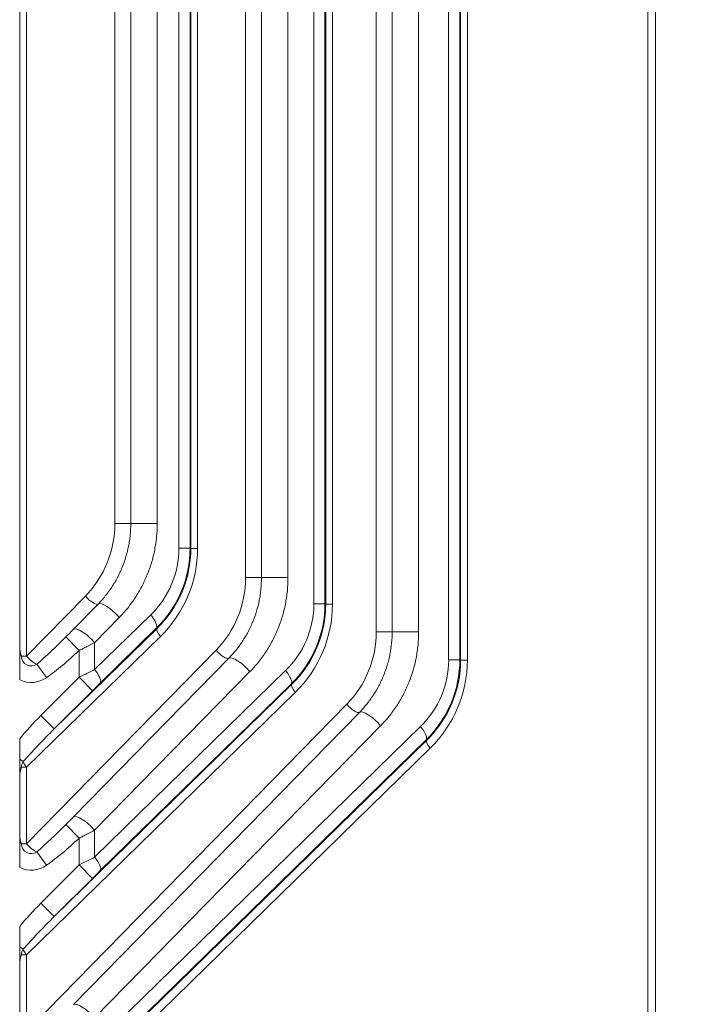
# Model space of a CAD drawing. Header units: millimetres. Extents: x 4 to 836, y 5 to 589.
# Tile 110 of 153: x 649 to 666, y 279 to 305. Entities that reach past the tile are written whole.
import ezdxf

# ---------------------------------------------------------------- set-up
doc = ezdxf.new("R2010")
doc.units = ezdxf.units.MM
doc.layers.add('1', color=7, linetype='Continuous', true_color=0xffffff)
doc.styles.add('ideas_simplex', font='simplex.shx')
doc.dimstyles.get("Standard").update_dxf_attribs({"dimtxt": 0.18, "dimasz": 0.18, "dimexe": 0.18, "dimexo": 0.0625, "dimgap": 0.09, "dimtad": 0, "dimtih": 1, "dimtoh": 1, "dimdec": 4, "dimzin": 0, "dimdsep": 46, "dimtxsty": 'Standard', "dimcen": 0.09, "dimadec": 0, "dimazin": 0, "dimtfac": 1, "dimtdec": 4, "dimtofl": 0, "dimtmove": 0, "dimatfit": 3, "dimfxl": 1, "dimtolj": 1, "dimtzin": 0, "dimarcsym": 0})

# ---------------------------------------------------------------- blocks, each defined once
blk = doc.blocks.new('_U8')
at = {"layer": '1', "color": 152, "lineweight": 13}
for p, q in [((693.603977, 317.597855), (616.177731, 317.597855)), ((666.128055, 256.097779), (616.177731, 256.097779))]:
    blk.add_line(p, q, dxfattribs=at)
at = {"layer": '1', "color": 27, "lineweight": 13}
blk.add_line((618.177731, 317.597855), (618.177731, 256.097779), dxfattribs=at)
at = {"layer": '1', "color": 87, "lineweight": 25}
for p, q in [((616.677731, 293.950317), (611.052731, 293.950317)), ((611.052731, 293.950317), (611.052731, 292.450317)), ((616.677731, 292.450317), (616.677731, 293.950317)), ((611.052731, 281.245317), (611.052731, 279.745317)), ((616.677731, 279.745317), (616.677731, 281.245317)), ((611.052731, 279.745317), (616.677731, 279.745317))]:
    blk.add_line(p, q, dxfattribs=at)
at = {"layer": '1', "color": 27, "lineweight": 18}
for points in [[(618.177731, 317.597855), (618.706712, 314.597857), (617.648751, 314.597853)], [(618.177731, 256.097779), (617.648751, 259.097777), (618.706712, 259.097781)]]:
    blk.add_solid(points, dxfattribs=at)
at = {"layer": '1', "color": 87, "linetype": 'Continuous', "lineweight": 25, "char_height": 3, "attachment_point": 7, "rotation": 90, "line_spacing_factor": 1.204819, "style": 'ideas_simplex'}
for s, insert in [('\\W1.2097;61,5', (609.211731, 281.192817)), ('\\W1.2097;2.42', (616.524231, 281.192817))]:
    blk.add_mtext(s, dxfattribs=dict(at, insert=insert))

msp = doc.modelspace()

# ---------------------------------------------------------------- linework, layer by layer
at = {"layer": '1', "color": 143, "linetype": 'Continuous', "lineweight": 13}
for p, q in [((665.256, 264.538), (665.256, 348.658)), ((665.461, 348.658), (665.461, 264.538)), ((660.007, 288.218), (660.007, 324.978)), ((660.302, 324.978), (660.302, 288.218)), ((660.323, 288.209), (660.323, 324.987)), ((660.5, 324.987), (660.5, 288.209)), ((648.879, 324.885), (648.879, 288.311)), ((648.702, 288.54), (648.702, 324.656)), ((658.099, 288.955), (658.099, 324.241)), ((658.518, 288.955), (658.518, 324.241)), ((659.216, 324.241), (659.216, 288.955)), ((656.452, 289.691), (656.452, 323.505)), ((656.746, 323.505), (656.746, 289.691)), ((656.767, 289.682), (656.767, 323.514)), ((656.944, 323.514), (656.944, 289.682)), ((654.654, 290.382), (654.654, 322.814)), ((655.072, 290.382), (655.072, 322.814)), ((655.771, 322.814), (655.771, 290.382)), ((652.896, 291.164), (652.896, 322.032)), ((653.19, 322.032), (653.19, 291.164)), ((653.211, 291.155), (653.211, 322.041)), ((653.388, 322.041), (653.388, 291.155)), ((651.208, 291.809), (651.208, 321.386)), ((651.627, 291.809), (651.627, 321.386)), ((652.325, 321.386), (652.325, 291.809)), ((651.627, 291.809), (651.208, 291.809)), ((652.325, 291.809), (651.627, 291.809)), ((653.19, 291.164), (652.896, 291.164)), ((653.19, 291.164), (653.211, 291.155)), ((653.388, 291.155), (653.211, 291.155)), ((655.072, 290.382), (654.654, 290.382)), ((655.771, 290.382), (655.072, 290.382)), ((648.879, 288.311), (650.43, 289.896)), ((650.115, 289.021), (650.764, 289.684)), ((656.746, 289.691), (656.452, 289.691)), ((656.746, 289.691), (656.767, 289.682)), ((656.944, 289.682), (656.767, 289.682)), ((650.673, 287.956), (652.152, 289.402)), ((651.322, 289.33), (650.673, 288.666)), ((652.407, 288.829), (648.879, 285.38)), ((649.917, 288.82), (650.262, 288.461)), ((652.3, 289.049), (650.821, 287.602)), ((652.318, 289.041), (652.3, 289.049)), ((658.099, 288.955), (658.518, 288.955)), ((658.518, 288.955), (659.216, 288.955)), ((650.673, 288.666), (650.673, 287.956)), ((648.742, 288.311), (648.879, 288.311)), ((648.879, 283.361), (653.875, 288.469)), ((650.262, 287.753), (650.262, 288.461)), ((649.403, 287.744), (649.152, 288.098)), ((650.115, 284.071), (654.21, 288.257)), ((660.007, 288.218), (660.302, 288.218)), ((660.302, 288.218), (660.323, 288.209)), ((660.323, 288.209), (660.5, 288.209)), ((650.673, 283.006), (655.708, 287.929)), ((654.768, 287.902), (650.673, 283.717)), ((649.256, 286.746), (650.262, 287.753)), ((650.616, 287.399), (650.262, 287.753)), ((655.856, 287.576), (650.821, 282.653)), ((655.874, 287.568), (655.856, 287.576)), ((655.963, 287.356), (648.879, 280.43)), ((650.616, 287.399), (649.609, 286.392)), ((648.879, 278.412), (657.321, 287.042)), ((649.609, 286.392), (649.256, 286.746)), ((650.115, 279.121), (657.656, 286.829)), ((658.214, 286.475), (650.673, 278.767)), ((650.673, 278.056), (659.264, 286.456)), ((659.412, 286.103), (650.821, 277.703)), ((659.43, 286.095), (659.412, 286.103)), ((659.519, 285.883), (648.879, 275.48)), ((648.789, 285.529), (648.703, 285.59)), ((648.879, 285.38), (648.742, 285.38)), ((648.879, 285.38), (648.879, 283.361)), ((648.702, 283.59), (648.702, 285.151)), ((650.262, 283.511), (649.917, 283.87)), ((650.673, 283.717), (650.673, 283.006)), ((650.262, 282.803), (650.262, 283.511)), ((648.742, 283.361), (648.879, 283.361)), ((649.403, 282.794), (649.152, 283.149)), ((649.256, 281.796), (650.262, 282.803)), ((650.616, 282.449), (650.262, 282.803)), ((650.616, 282.449), (649.609, 281.443)), ((649.609, 281.443), (649.256, 281.796)), ((648.789, 280.58), (648.703, 280.64)), ((648.879, 280.43), (648.742, 280.43)), ((648.879, 280.43), (648.879, 278.412)), ((648.702, 278.641), (648.702, 280.201))]:
    msp.add_line(p, q, dxfattribs=at)
at = {"layer": '1', "color": 143, "linetype": 'Continuous', "lineweight": 18}
for p, q in [((649.609, 286.392), (652.318, 289.041)), ((649.609, 281.443), (655.874, 287.568)), ((649.609, 276.493), (659.43, 286.095))]:
    msp.add_line(p, q, dxfattribs=at)
at = {"layer": '1', "color": 143, "linetype": 'Continuous', "lineweight": 13}
for centre, radius, start, end in [((649.002, 288.311), 0.26, 180, 305.2587), ((649.002, 288.311), 0.695, 244.0653, 305.2587), ((649.002, 285.38), 0.26, 144.9631, 180), ((649.002, 283.361), 0.26, 180, 305.2587), ((649.002, 283.361), 0.695, 244.0653, 305.2587), ((649.002, 280.43), 0.26, 144.9631, 180)]:
    msp.add_arc(centre, radius, start, end, dxfattribs=at)
for centre, major_axis, ratio, start_param, end_param in [((648.548, 291.794), (-0.501, -2.655), 0.983891, 0.975271, 1.760164), ((650.354, 291.182), (-2.49, 0.52), 0.982331, 2.558878, 3.343771), ((650.149, 291.182), (-2.98, 0.616), 0.985341, 2.557676, 3.34257), ((650.156, 291.178), (-2.992, 0.627), 0.980533, 2.559377, 3.344271), ((650.033, 291.178), (-3.286, 0.686), 0.982331, 2.558878, 3.343771), ((651.994, 290.366), (-0.501, -2.655), 0.983891, 0.975271, 1.760164), ((650.553, 289.896), (0.214, -0.21), 0.300518, 4.414335, 6.237811), ((651.117, 289.33), (0.357, -0.35), 0.300518, 1.272742, 3.096219), ((653.91, 289.709), (-2.49, 0.52), 0.982331, 2.558878, 3.343771), ((653.705, 289.709), (-2.98, 0.616), 0.985341, 2.557676, 3.34257), ((653.712, 289.705), (-2.992, 0.627), 0.980533, 2.559377, 3.344271), ((653.589, 289.705), (-3.286, 0.686), 0.982331, 2.558878, 3.343771), ((651.947, 289.402), (-0.35, 0.358), 0.30665, 3.178267, 4.421091), ((649.883, 289.211), (-1.756, -1.796), 0.119436, 1.023764, 1.468824), ((650.468, 288.666), (-0.357, 0.35), 0.300518, 4.414335, 6.237811), ((652.53, 288.829), (0.21, -0.215), 0.30665, 3.178267, 4.421091), ((655.44, 288.939), (-0.501, -2.655), 0.983891, 0.975271, 1.760164), ((649.002, 288.311), (0.214, -0.21), 0.300518, 4.414335, 5.736153), ((649.883, 289.211), (1.862, 1.903), 0.300518, 4.165357, 4.610416), ((653.999, 288.469), (0.214, -0.21), 0.300518, 4.414335, 6.237811), ((654.562, 287.902), (-0.357, 0.35), 0.300518, 4.414335, 6.237811), ((657.466, 288.236), (-2.49, 0.52), 0.982331, 2.558878, 3.343771), ((657.261, 288.236), (-2.98, 0.616), 0.985341, 2.557676, 3.34257), ((657.268, 288.232), (-2.992, 0.627), 0.980533, 2.559377, 3.344271), ((657.145, 288.232), (-3.286, 0.686), 0.982331, 2.558878, 3.343771), ((650.262, 287.728), (-1, -0.5), 0.019752, 4.279173, 4.702508), ((650.468, 287.956), (-0.35, 0.358), 0.30665, 3.178267, 4.421091), ((655.503, 287.929), (-0.35, 0.358), 0.30665, 3.178267, 4.421091), ((650.616, 287.375), (-0.5, -0.5), 0.024678, 4.264351, 4.687686), ((656.086, 287.356), (0.21, -0.215), 0.30665, 3.178267, 4.421091), ((657.444, 287.042), (-0.214, 0.21), 0.300518, 1.272742, 3.096219), ((649.883, 286.241), (1.865, 1.824), 0.30665, 1.607471, 1.933429), ((658.008, 286.475), (0.357, -0.35), 0.300518, 1.272742, 3.096219), ((649.883, 286.241), (-1.756, -1.717), 0.122174, 4.749063, 5.260672), ((659.059, 286.456), (0.35, -0.358), 0.30665, 0.036674, 1.279498), ((659.642, 285.883), (-0.21, 0.215), 0.30665, 0.036674, 1.279498), ((649.002, 285.38), (0.21, -0.215), 0.30665, 3.689875, 4.421091), ((650.468, 283.717), (-0.357, 0.35), 0.300518, 4.414335, 6.237811), ((649.883, 284.262), (-1.756, -1.796), 0.119436, 1.023764, 1.468824), ((649.883, 284.262), (1.862, 1.903), 0.300518, 4.165357, 4.610416), ((649.002, 283.361), (0.214, -0.21), 0.300518, 4.414335, 5.736153), ((650.262, 282.778), (-1, -0.5), 0.019752, 4.279173, 4.702508), ((650.468, 283.006), (-0.35, 0.358), 0.30665, 3.178267, 4.421091), ((650.616, 282.425), (-0.5, -0.5), 0.024678, 4.264351, 4.687686), ((649.883, 281.291), (1.865, 1.824), 0.30665, 1.607471, 1.933429), ((649.883, 281.291), (-1.756, -1.717), 0.122174, 4.749063, 5.260672), ((649.002, 280.43), (0.21, -0.215), 0.30665, 3.689875, 4.421091), ((650.468, 278.767), (0.357, -0.35), 0.300518, 1.272742, 3.096219)]:
    msp.add_ellipse(centre, major_axis=major_axis, ratio=ratio, start_param=start_param, end_param=end_param, dxfattribs=at)
for points, knots in [([(650.764, 289.684), (650.798, 289.718), (650.83, 289.753), (650.894, 289.825), (650.925, 289.862), (651.016, 289.974), (651.13, 290.13), (651.228, 290.297), (651.297, 290.426), (651.318, 290.47), (651.35, 290.537), (651.36, 290.559), (651.38, 290.604), (651.428, 290.718), (651.501, 290.926), (651.549, 291.117), (651.578, 291.262), (651.59, 291.336), (651.601, 291.41), (651.607, 291.459), (651.609, 291.484), (651.622, 291.609), (651.627, 291.709), (651.627, 291.809)], [0, 0, 0, 0, 0.0625, 0.0625, 0.125, 0.125, 0.25, 0.375, 0.375, 0.4375, 0.4375, 0.46875, 0.46875, 0.5, 0.625, 0.75, 0.75, 0.8125, 0.84375, 0.84375, 0.875, 0.875, 1, 1, 1, 1]), ([(652.325, 291.809), (652.325, 291.692), (652.319, 291.576), (652.305, 291.43), (652.302, 291.401), (652.295, 291.343), (652.283, 291.257), (652.268, 291.172), (652.235, 291.002), (652.18, 290.779), (652.103, 290.563), (652.049, 290.431), (652.038, 290.404), (652.015, 290.351), (652.003, 290.325), (651.967, 290.247), (651.942, 290.196), (651.862, 290.045), (651.748, 289.85), (651.615, 289.669), (651.51, 289.537), (651.473, 289.494), (651.399, 289.41), (651.361, 289.37), (651.322, 289.33)], [0, 0, 0, 0, 0.125, 0.125, 0.15625, 0.15625, 0.1875, 0.25, 0.25, 0.375, 0.5, 0.5, 0.53125, 0.53125, 0.5625, 0.5625, 0.625, 0.625, 0.75, 0.875, 0.875, 0.9375, 0.9375, 1, 1, 1, 1]), ([(654.21, 288.257), (654.244, 288.291), (654.276, 288.326), (654.34, 288.398), (654.371, 288.434), (654.461, 288.546), (654.574, 288.701), (654.673, 288.867), (654.741, 288.996), (654.763, 289.04), (654.794, 289.107), (654.804, 289.13), (654.824, 289.175), (654.873, 289.289), (654.947, 289.497), (654.994, 289.688), (655.023, 289.834), (655.036, 289.907), (655.046, 289.982), (655.052, 290.031), (655.055, 290.056), (655.067, 290.181), (655.072, 290.282), (655.072, 290.382)], [0, 0, 0, 0, 0.0625, 0.0625, 0.125, 0.125, 0.25, 0.375, 0.375, 0.4375, 0.4375, 0.46875, 0.46875, 0.5, 0.625, 0.75, 0.75, 0.8125, 0.84375, 0.84375, 0.875, 0.875, 1, 1, 1, 1]), ([(655.771, 290.382), (655.771, 290.265), (655.765, 290.148), (655.751, 290.002), (655.747, 289.973), (655.74, 289.915), (655.728, 289.828), (655.714, 289.742), (655.68, 289.572), (655.624, 289.349), (655.548, 289.133), (655.493, 288.999), (655.482, 288.973), (655.459, 288.92), (655.447, 288.894), (655.411, 288.816), (655.385, 288.765), (655.306, 288.614), (655.248, 288.517), (655.125, 288.33), (654.994, 288.149), (654.846, 287.982), (654.768, 287.902)], [0, 0, 0, 0, 0.125, 0.125, 0.15625, 0.15625, 0.1875, 0.25, 0.25, 0.375, 0.5, 0.5, 0.53125, 0.53125, 0.5625, 0.5625, 0.625, 0.625, 0.75, 0.75, 0.875, 1, 1, 1, 1]), ([(657.656, 286.829), (657.689, 286.864), (657.722, 286.899), (657.786, 286.97), (657.817, 287.007), (657.907, 287.119), (658.02, 287.273), (658.118, 287.439), (658.186, 287.568), (658.208, 287.612), (658.25, 287.701), (658.27, 287.746), (658.326, 287.883), (658.359, 287.976), (658.402, 288.119), (658.416, 288.167), (658.44, 288.264), (658.45, 288.312), (658.479, 288.459), (658.508, 288.655), (658.518, 288.854), (658.518, 288.955)], [0, 0, 0, 0, 0.0625, 0.0625, 0.125, 0.125, 0.25, 0.375, 0.375, 0.4375, 0.4375, 0.5, 0.5, 0.625, 0.625, 0.6875, 0.6875, 0.75, 0.75, 0.875, 1, 1, 1, 1]), ([(659.216, 288.955), (659.216, 288.838), (659.205, 288.605), (659.171, 288.376), (659.138, 288.205), (659.125, 288.148), (659.097, 288.035), (659.082, 287.979), (659.032, 287.812), (658.993, 287.704), (658.939, 287.57), (658.927, 287.544), (658.904, 287.491), (658.892, 287.465), (658.856, 287.387), (658.83, 287.336), (658.751, 287.185), (658.694, 287.089), (658.571, 286.902), (658.439, 286.722), (658.292, 286.555), (658.214, 286.475)], [0, 0, 0, 0, 0.125, 0.25, 0.25, 0.3125, 0.3125, 0.375, 0.375, 0.5, 0.5, 0.53125, 0.53125, 0.5625, 0.5625, 0.625, 0.625, 0.75, 0.75, 0.875, 1, 1, 1, 1]), ([(650.673, 288.666), (650.608, 288.633), (650.541, 288.599), (650.454, 288.556), (650.437, 288.547), (650.402, 288.53), (650.384, 288.521), (650.332, 288.495), (650.297, 288.478), (650.262, 288.461)], [0, 0, 0, 0, 0.5, 0.5, 0.625, 0.625, 0.75, 0.75, 1, 1, 1, 1]), ([(650.673, 283.717), (650.608, 283.683), (650.541, 283.649), (650.454, 283.606), (650.437, 283.597), (650.402, 283.58), (650.384, 283.571), (650.332, 283.545), (650.297, 283.528), (650.262, 283.511)], [0, 0, 0, 0, 0.5, 0.5, 0.625, 0.625, 0.75, 0.75, 1, 1, 1, 1])]:
    msp.add_open_spline(points, degree=3, knots=knots, dxfattribs=at)
at = {"layer": '1', "color": 143, "linetype": 'Continuous', "lineweight": 18}
for points, knots in [([(650.115, 289.021), (650.083, 288.987), (650.05, 288.954), (649.984, 288.887), (649.951, 288.854), (649.917, 288.82)], [0, 0, 0, 0, 0.5, 0.5, 1, 1, 1, 1]), ([(648.698, 287.686), (648.698, 287.763), (648.699, 287.837), (648.7, 287.945), (648.701, 287.981), (648.702, 288.049), (648.702, 288.083), (648.703, 288.134), (648.703, 288.151), (648.704, 288.185), (648.704, 288.202), (648.705, 288.238), (648.705, 288.256), (648.705, 288.284), (648.705, 288.293), (648.705, 288.312), (648.705, 288.322), (648.705, 288.34), (648.705, 288.35), (648.705, 288.368), (648.705, 288.378), (648.705, 288.405), (648.704, 288.422), (648.704, 288.456), (648.703, 288.473), (648.703, 288.507), (648.703, 288.523), (648.702, 288.54)], [0, 0, 0, 0, 0.25, 0.25, 0.375, 0.375, 0.5, 0.5, 0.5625, 0.5625, 0.625, 0.625, 0.6875, 0.6875, 0.71875, 0.71875, 0.75, 0.75, 0.78125, 0.78125, 0.8125, 0.8125, 0.875, 0.875, 0.9375, 0.9375, 1, 1, 1, 1]), ([(648.702, 288.54), (648.703, 288.499), (648.706, 288.46), (648.715, 288.403), (648.719, 288.384), (648.726, 288.356), (648.73, 288.343), (648.735, 288.329), (648.738, 288.32), (648.74, 288.315), (648.742, 288.311)], [0, 0, 0, 0, 0.5, 0.5, 0.75, 0.75, 0.875, 0.9375, 0.9375, 1, 1, 1, 1]), ([(648.703, 285.59), (648.702, 285.632), (648.701, 285.674), (648.7, 285.762), (648.7, 285.806), (648.699, 285.874), (648.699, 285.897), (648.699, 285.943), (648.699, 285.966), (648.698, 286.036), (648.698, 286.082), (648.698, 286.129)], [0, 0, 0, 0, 0.25, 0.25, 0.5, 0.5, 0.625, 0.625, 0.75, 0.75, 1, 1, 1, 1]), ([(648.702, 285.151), (648.703, 285.168), (648.703, 285.185), (648.703, 285.22), (648.704, 285.238), (648.704, 285.273), (648.705, 285.291), (648.705, 285.319), (648.705, 285.329), (648.705, 285.348), (648.705, 285.358), (648.705, 285.388), (648.705, 285.407), (648.705, 285.436), (648.705, 285.446), (648.705, 285.465), (648.704, 285.474), (648.704, 285.502), (648.704, 285.519), (648.703, 285.555), (648.703, 285.572), (648.703, 285.59)], [0, 0, 0, 0, 0.125, 0.125, 0.25, 0.25, 0.375, 0.375, 0.4375, 0.4375, 0.5, 0.5, 0.625, 0.625, 0.6875, 0.6875, 0.75, 0.75, 0.875, 0.875, 1, 1, 1, 1]), ([(648.742, 285.38), (648.74, 285.375), (648.738, 285.371), (648.735, 285.362), (648.73, 285.348), (648.726, 285.334), (648.719, 285.307), (648.715, 285.288), (648.706, 285.231), (648.703, 285.191), (648.702, 285.151)], [0, 0, 0, 0, 0.0625, 0.0625, 0.125, 0.25, 0.25, 0.5, 0.5, 1, 1, 1, 1]), ([(650.115, 284.071), (650.083, 284.038), (650.05, 284.004), (649.984, 283.937), (649.951, 283.904), (649.917, 283.87)], [0, 0, 0, 0, 0.5, 0.5, 1, 1, 1, 1]), ([(648.698, 282.737), (648.698, 282.813), (648.699, 282.887), (648.7, 282.996), (648.701, 283.031), (648.702, 283.1), (648.702, 283.133), (648.703, 283.184), (648.703, 283.201), (648.704, 283.235), (648.704, 283.253), (648.705, 283.288), (648.705, 283.306), (648.705, 283.334), (648.705, 283.344), (648.705, 283.363), (648.705, 283.372), (648.705, 283.391), (648.705, 283.4), (648.705, 283.419), (648.705, 283.428), (648.705, 283.455), (648.704, 283.472), (648.704, 283.506), (648.703, 283.523), (648.703, 283.557), (648.703, 283.574), (648.702, 283.59)], [0, 0, 0, 0, 0.25, 0.25, 0.375, 0.375, 0.5, 0.5, 0.5625, 0.5625, 0.625, 0.625, 0.6875, 0.6875, 0.71875, 0.71875, 0.75, 0.75, 0.78125, 0.78125, 0.8125, 0.8125, 0.875, 0.875, 0.9375, 0.9375, 1, 1, 1, 1]), ([(648.702, 283.59), (648.703, 283.55), (648.706, 283.51), (648.715, 283.453), (648.719, 283.434), (648.726, 283.407), (648.73, 283.393), (648.735, 283.379), (648.738, 283.37), (648.74, 283.366), (648.742, 283.361)], [0, 0, 0, 0, 0.5, 0.5, 0.75, 0.75, 0.875, 0.9375, 0.9375, 1, 1, 1, 1]), ([(648.703, 280.64), (648.702, 280.682), (648.701, 280.725), (648.7, 280.812), (648.7, 280.856), (648.699, 280.924), (648.699, 280.947), (648.699, 280.993), (648.699, 281.016), (648.698, 281.086), (648.698, 281.132), (648.698, 281.179)], [0, 0, 0, 0, 0.25, 0.25, 0.5, 0.5, 0.625, 0.625, 0.75, 0.75, 1, 1, 1, 1]), ([(648.702, 280.201), (648.703, 280.218), (648.703, 280.236), (648.703, 280.27), (648.704, 280.288), (648.704, 280.323), (648.705, 280.341), (648.705, 280.369), (648.705, 280.379), (648.705, 280.398), (648.705, 280.408), (648.705, 280.438), (648.705, 280.457), (648.705, 280.487), (648.705, 280.496), (648.705, 280.515), (648.704, 280.524), (648.704, 280.552), (648.704, 280.57), (648.703, 280.605), (648.703, 280.623), (648.703, 280.64)], [0, 0, 0, 0, 0.125, 0.125, 0.25, 0.25, 0.375, 0.375, 0.4375, 0.4375, 0.5, 0.5, 0.625, 0.625, 0.6875, 0.6875, 0.75, 0.75, 0.875, 0.875, 1, 1, 1, 1]), ([(648.742, 280.43), (648.74, 280.426), (648.738, 280.421), (648.735, 280.412), (648.73, 280.398), (648.726, 280.385), (648.719, 280.357), (648.715, 280.338), (648.706, 280.281), (648.703, 280.242), (648.702, 280.201)], [0, 0, 0, 0, 0.0625, 0.0625, 0.125, 0.25, 0.25, 0.5, 0.5, 1, 1, 1, 1])]:
    msp.add_open_spline(points, degree=3, knots=knots, dxfattribs=at)

# ---------------------------------------------------------------- dimensions: what is measured, and where the dimension line sits
at = {"layer": '1', "color": 87, "linetype": 'Continuous', "lineweight": 25}
dim = msp.add_linear_dim(base=(618.178, 317.598), p1=(671.272, 256.098), p2=(696.104, 317.598), angle=270, text='<>\\P[\\C87;\\H3.00;\\Fsimplex.shx;2.42\\Fsimplex.shx;\\H3.00;\\C87; ]', dimstyle='Standard', override={"dimtxt": 3, "dimasz": 3, "dimexe": 2, "dimexo": 2.5, "dimgap": 1.5, "dimtad": 1, "dimtih": 0, "dimtoh": 0, "dimdec": 2, "dimlfac": 1, "dimzin": 8, "dimdsep": 44, "dimlunit": 2, "dimtxsty": 'ideas_simplex', "dimsah": 1, "dimse1": 0, "dimse2": 0, "dimsd1": 0, "dimsd2": 0, "dimclrd": 27, "dimclre": 152, "dimclrt": 87, "dimtol": 0, "dimtm": -0.1, "dimtfac": 0.5, "dimtdec": 2, "dimtofl": 1, "dimtmove": 0, "dimtzin": 8, "dimlwd": 13, "dimlwe": 13}, dxfattribs=at)
dim.commit()
dim.dimension.update_dxf_attribs({"geometry": '_U8', "text_midpoint": (618.178, 286.848), "dimtype": 160})

doc.saveas('drawing.dxf')
